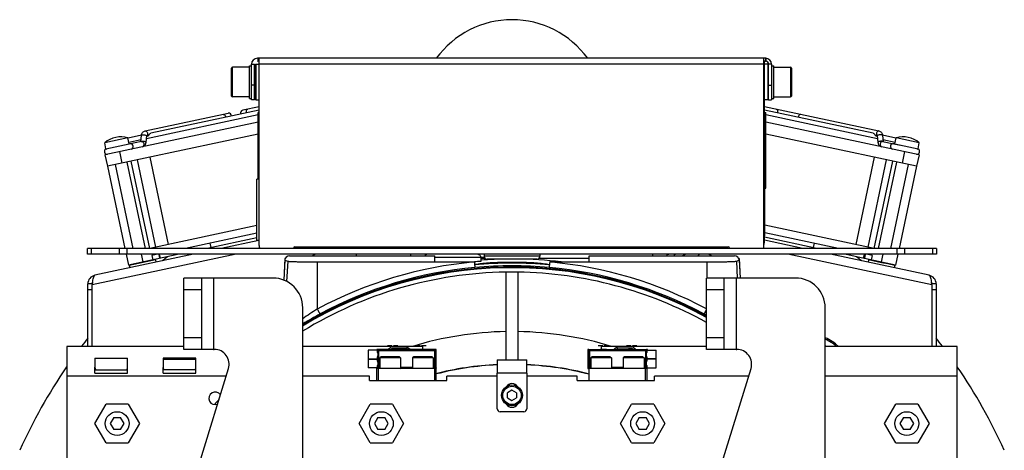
# Model space of a CAD drawing. Extents: x -1747 to 1181, y 8 to 1619.
# Tile 2 of 72: x -1724 to -1393, y 905 to 1050. Entities that reach past the tile are written whole.
import ezdxf

# ---------------------------------------------------------------- set-up
doc = ezdxf.new("R2010")
doc.units = 0
doc.header["$LTSCALE"] = 65.395
doc.layers.get('0').update_dxf_attribs({"linetype": 'CONTINUOUS'})
doc.layers.add('3_ALL_AXES', color=7, linetype='CONTINUOUS')

msp = doc.modelspace()

# ---------------------------------------------------------------- linework, layer by layer
at = {"color": 2, "linetype": 'CONTINUOUS'}
for p, q in [((-1644.11, 1036.66), (-1644.01, 1036.66)), ((-1644.11, 1035.66), (-1644.01, 1035.66)), ((-1644.01, 1036.66), (-1644.01, 1035.66)), ((-1473.36, 974.66), (-1473.36, 1035.66)), ((-1473.01, 1036.66), (-1473.01, 1035.66)), ((-1473.01, 1036.66), (-1472.91, 1036.66)), ((-1473.01, 1035.66), (-1472.91, 1035.66)), ((-1472.91, 1036.66), (-1472.91, 1035.66)), ((-1646.81, 1023.16), (-1646.81, 1034.16)), ((-1646.11, 1034.66), (-1645.11, 1034.66)), ((-1645.11, 1022.66), (-1645.11, 1034.66)), ((-1644.86, 1034.46), (-1644.86, 1022.86)), ((-1473.51, 1033.66), (-1473.36, 1033.66)), ((-1471.91, 1022.66), (-1471.91, 1034.66)), ((-1470.21, 1023.16), (-1470.21, 1034.16)), ((-1643.86, 995.96), (-1643.86, 1018.41)), ((-1472.86, 992.91), (-1472.86, 1018.41)), ((-1473.16, 976.86), (-1473.16, 994.46)), ((-1631.51, 973.16), (-1485.51, 973.16)), ((-1634.83, 969.24), (-1635.21, 961.96)), ((-1634.85, 968.74), (-1633.92, 968.36)), ((-1633.36, 970.16), (-1584.37, 970.16)), ((-1592.5, 970.66), (-1592.5, 970.16)), ((-1584.37, 968.09), (-1584.37, 970.16)), ((-1568.88, 969.71), (-1568.81, 968.28)), ((-1568.88, 969.71), (-1567.69, 969.71)), ((-1532.35, 968.09), (-1532.35, 970.16)), ((-1532.35, 970.16), (-1483.36, 970.16)), ((-1511.08, 970.66), (-1511.08, 970.16)), ((-1482.79, 968.36), (-1481.86, 968.74)), ((-1481.88, 969.24), (-1481.54, 962.66)), ((-1623.95, 968.09), (-1571.04, 968.09)), ((-1545.67, 968.09), (-1492.77, 968.09)), ((-1560.36, 935.16), (-1560.36, 964.64)), ((-1556.36, 964.64), (-1556.36, 935.16)), ((-1658.86, 938.66), (-1658.63, 938.66)), ((-1603.86, 938.66), (-1603.86, 938.41)), ((-1603.56, 938.66), (-1603.86, 938.66)), ((-1600.34, 939.96), (-1598.81, 939.96)), ((-1597.53, 938.66), (-1599.58, 938.66)), ((-1598.96, 938.66), (-1598.67, 939.16)), ((-1598.67, 939.16), (-1594.05, 939.16)), ((-1594.18, 939.66), (-1598.54, 939.66)), ((-1598.31, 939.96), (-1596.77, 939.96)), ((-1594.05, 939.16), (-1593.76, 938.66)), ((-1590.84, 939.96), (-1589.31, 939.96)), ((-1588.03, 938.66), (-1590.08, 938.66)), ((-1588.81, 939.96), (-1587.27, 939.96)), ((-1584.16, 938.66), (-1584.39, 938.43)), ((-1583.86, 938.66), (-1584.16, 938.66)), ((-1583.86, 938.36), (-1583.86, 938.66)), ((-1532.76, 938.66), (-1532.76, 938.36)), ((-1532.46, 938.66), (-1532.76, 938.66)), ((-1532.22, 938.43), (-1532.46, 938.66)), ((-1529.34, 939.96), (-1527.81, 939.96)), ((-1526.53, 938.66), (-1528.58, 938.66)), ((-1527.31, 939.96), (-1525.77, 939.96)), ((-1522.96, 938.66), (-1522.67, 939.16)), ((-1522.67, 939.16), (-1518.05, 939.16)), ((-1518.18, 939.66), (-1522.54, 939.66)), ((-1519.84, 939.96), (-1518.31, 939.96)), ((-1517.03, 938.66), (-1519.08, 938.66)), ((-1518.05, 939.16), (-1517.76, 938.66)), ((-1517.81, 939.96), (-1516.27, 939.96)), ((-1512.76, 938.66), (-1513.06, 938.66)), ((-1512.76, 938.41), (-1512.76, 938.66)), ((-1482.86, 938.66), (-1482.63, 938.66)), ((-1606.86, 935.44), (-1606.86, 935.38)), ((-1606.86, 935.44), (-1603.66, 935.44)), ((-1606.86, 935.38), (-1603.66, 935.38)), ((-1603.62, 938.13), (-1603.64, 938.14)), ((-1603.32, 938.43), (-1603.32, 932.39)), ((-1584.39, 938.13), (-1584.39, 938.43)), ((-1584.09, 938.13), (-1584.39, 938.13)), ((-1584.09, 938.13), (-1583.86, 938.36)), ((-1532.76, 938.36), (-1532.52, 938.13)), ((-1532.22, 938.13), (-1532.52, 938.13)), ((-1532.22, 938.43), (-1532.22, 938.13)), ((-1513.29, 932.39), (-1513.29, 938.43)), ((-1512.98, 938.14), (-1512.99, 938.13)), ((-1509.76, 935.44), (-1512.96, 935.44)), ((-1509.76, 935.38), (-1512.96, 935.38)), ((-1509.76, 935.38), (-1509.76, 935.44)), ((-1698.86, 930.66), (-1698.86, 932.66)), ((-1687.86, 930.66), (-1687.86, 932.66)), ((-1675.86, 930.66), (-1675.86, 932.59)), ((-1664.86, 930.66), (-1664.86, 932.59)), ((-1603.86, 932.41), (-1603.86, 932.16)), ((-1602.86, 932.39), (-1603.32, 932.39)), ((-1591.86, 932.39), (-1595.86, 932.39)), ((-1584.39, 932.39), (-1584.86, 932.39)), ((-1584.39, 932.39), (-1584.39, 932.69)), ((-1584.39, 932.69), (-1584.09, 932.69)), ((-1584.39, 932.39), (-1584.16, 932.16)), ((-1584.36, 928.16), (-1584.36, 932.16)), ((-1584.36, 932.16), (-1583.86, 932.16)), ((-1583.86, 928.16), (-1583.86, 932.46)), ((-1532.86, 932.16), (-1532.36, 932.16)), ((-1532.76, 932.46), (-1532.76, 932.16)), ((-1532.52, 932.69), (-1532.22, 932.69)), ((-1532.46, 932.16), (-1532.22, 932.39)), ((-1532.36, 928.16), (-1532.36, 932.16)), ((-1532.22, 932.69), (-1532.22, 932.39)), ((-1531.86, 932.39), (-1532.22, 932.39)), ((-1520.86, 932.39), (-1524.86, 932.39)), ((-1513.29, 932.39), (-1513.86, 932.39)), ((-1512.86, 928.16), (-1512.86, 932.16)), ((-1512.86, 932.16), (-1512.76, 932.16)), ((-1512.76, 932.16), (-1512.76, 932.41)), ((-1688.13, 931.66), (-1698.59, 931.66)), ((-1665.07, 931.76), (-1675.64, 931.76)), ((-1606.36, 928.16), (-1606.36, 929.66)), ((-1580.36, 928.16), (-1580.36, 929.66)), ((-1563.36, 918.66), (-1563.36, 930.66)), ((-1553.36, 930.66), (-1553.36, 918.66)), ((-1536.36, 928.16), (-1536.36, 929.66)), ((-1510.36, 928.16), (-1510.36, 929.66)), ((-1558.36, 924.89), (-1559.86, 924.03)), ((-1559.86, 922.29), (-1559.86, 924.03)), ((-1559.86, 922.29), (-1558.36, 921.43)), ((-1556.86, 924.03), (-1558.36, 924.89)), ((-1558.36, 921.43), (-1556.86, 922.29)), ((-1556.86, 924.03), (-1556.86, 922.29)), ((-1692.51, 915.66), (-1693.67, 913.66)), ((-1692.51, 915.66), (-1690.2, 915.66)), ((-1689.05, 913.66), (-1690.2, 915.66)), ((-1603.51, 915.66), (-1604.67, 913.66)), ((-1603.51, 915.66), (-1601.2, 915.66)), ((-1600.05, 913.66), (-1601.2, 915.66)), ((-1554.36, 917.66), (-1562.36, 917.66)), ((-1515.51, 915.66), (-1516.67, 913.66)), ((-1515.51, 915.66), (-1513.2, 915.66)), ((-1512.05, 913.66), (-1513.2, 915.66)), ((-1426.51, 915.66), (-1427.67, 913.66)), ((-1426.51, 915.66), (-1424.2, 915.66)), ((-1423.05, 913.66), (-1424.2, 915.66)), ((-1693.67, 913.66), (-1692.51, 911.66)), ((-1690.2, 911.66), (-1689.05, 913.66)), ((-1604.67, 913.66), (-1603.51, 911.66)), ((-1601.2, 911.66), (-1600.05, 913.66)), ((-1516.67, 913.66), (-1515.51, 911.66)), ((-1513.2, 911.66), (-1512.05, 913.66)), ((-1427.67, 913.66), (-1426.51, 911.66)), ((-1424.2, 911.66), (-1423.05, 913.66)), ((-1690.2, 911.66), (-1692.51, 911.66)), ((-1601.2, 911.66), (-1603.51, 911.66)), ((-1513.2, 911.66), (-1515.51, 911.66)), ((-1424.2, 911.66), (-1426.51, 911.66))]:
    msp.add_line(p, q, dxfattribs=at)
at = {"color": 6, "linetype": 'CONTINUOUS'}
for p, q in [((-1473.01, 1036.66), (-1644.01, 1036.66)), ((-1643.51, 1035.66), (-1644.01, 1035.66)), ((-1643.51, 973.66), (-1643.51, 1036.66)), ((-1473.51, 973.66), (-1473.51, 1036.66)), ((-1473.01, 1035.66), (-1473.51, 1035.66)), ((-1646.81, 1033.66), (-1652.51, 1033.66)), ((-1646.81, 1034.16), (-1646.11, 1034.16)), ((-1646.11, 1022.66), (-1646.11, 1034.66)), ((-1644.86, 1034.46), (-1644.66, 1034.66)), ((-1644.66, 1034.66), (-1644.66, 1022.66)), ((-1644.66, 1034.66), (-1643.51, 1034.66)), ((-1473.36, 1033.11), (-1473.51, 1033.11)), ((-1472.06, 1034.66), (-1473.36, 1034.66)), ((-1472.06, 1022.66), (-1472.06, 1034.66)), ((-1471.91, 1034.51), (-1472.06, 1034.66)), ((-1470.91, 1034.66), (-1470.91, 1022.66)), ((-1470.91, 1034.16), (-1470.21, 1034.16)), ((-1470.21, 1033.66), (-1464.51, 1033.66)), ((-1646.81, 1023.66), (-1652.51, 1023.66)), ((-1646.81, 1023.16), (-1646.11, 1023.16)), ((-1645.11, 1022.66), (-1646.11, 1022.66)), ((-1644.86, 1022.86), (-1644.66, 1022.66)), ((-1644.66, 1022.66), (-1643.51, 1022.66)), ((-1473.36, 1024.21), (-1473.51, 1024.21)), ((-1472.06, 1022.66), (-1473.36, 1022.66)), ((-1471.91, 1022.81), (-1472.06, 1022.66)), ((-1471.91, 1022.66), (-1470.91, 1022.66)), ((-1470.91, 1023.16), (-1470.21, 1023.16)), ((-1470.21, 1023.66), (-1464.51, 1023.66)), ((-1643.51, 1018.41), (-1643.86, 1018.41)), ((-1473.51, 1018.91), (-1473.36, 1018.91)), ((-1473.36, 1018.41), (-1472.86, 1018.41)), ((-1644.36, 975.36), (-1644.36, 995.96)), ((-1643.51, 995.96), (-1644.36, 995.96)), ((-1473.36, 994.66), (-1473.51, 994.66)), ((-1473.16, 994.46), (-1473.36, 994.46)), ((-1473.16, 992.91), (-1472.86, 992.91)), ((-1643.51, 975.36), (-1644.36, 975.36)), ((-1473.36, 976.66), (-1473.51, 976.66)), ((-1473.16, 976.86), (-1473.36, 976.86)), ((-1701.36, 970.66), (-1701.36, 972.66)), ((-1415.36, 972.66), (-1701.36, 972.66)), ((-1623.36, 972.66), (-1623.36, 973.16)), ((-1571.11, 972.66), (-1571.11, 973.16)), ((-1545.61, 972.66), (-1545.61, 973.16)), ((-1493.36, 972.66), (-1493.36, 973.16)), ((-1415.36, 972.66), (-1415.36, 970.66)), ((-1415.36, 970.66), (-1701.36, 970.66)), ((-1634.85, 968.74), (-1635.21, 961.96)), ((-1567.76, 970.66), (-1567.76, 970.06)), ((-1549.96, 969.06), (-1566.76, 969.06)), ((-1548.96, 970.66), (-1548.96, 970.06)), ((-1495.23, 970.66), (-1495.73, 970.16)), ((-1481.86, 968.74), (-1481.54, 962.66)), ((-1668.86, 938.66), (-1668.86, 962.66)), ((-1638.86, 962.66), (-1668.86, 962.66)), ((-1662.86, 938.66), (-1662.86, 962.66)), ((-1492.86, 938.66), (-1492.86, 962.66)), ((-1462.86, 962.66), (-1492.86, 962.66)), ((-1486.86, 938.66), (-1486.86, 962.66)), ((-1628.86, 862.06), (-1628.86, 952.66)), ((-1452.86, 862.06), (-1452.86, 952.66)), ((-1708.36, 939.66), (-1708.36, 729.66)), ((-1668.86, 939.66), (-1708.36, 939.66)), ((-1658.86, 938.66), (-1668.86, 938.66)), ((-1598.54, 939.66), (-1628.86, 939.66)), ((-1599.58, 938.66), (-1603.56, 938.66)), ((-1590.08, 938.66), (-1597.53, 938.66)), ((-1588.36, 939.66), (-1594.18, 939.66)), ((-1588.36, 938.66), (-1588.36, 939.66)), ((-1584.16, 938.66), (-1588.03, 938.66)), ((-1532.46, 938.66), (-1528.58, 938.66)), ((-1528.36, 939.66), (-1528.36, 938.66)), ((-1522.54, 939.66), (-1528.36, 939.66)), ((-1526.53, 938.66), (-1519.08, 938.66)), ((-1492.86, 939.66), (-1518.18, 939.66)), ((-1517.03, 938.66), (-1513.06, 938.66)), ((-1482.86, 938.66), (-1492.86, 938.66)), ((-1408.36, 939.66), (-1452.86, 939.66)), ((-1408.36, 729.66), (-1408.36, 939.66)), ((-1698.86, 935.66), (-1698.86, 932.66)), ((-1698.86, 935.66), (-1687.86, 935.66)), ((-1687.86, 932.66), (-1687.86, 935.66)), ((-1675.86, 935.66), (-1675.86, 932.66)), ((-1664.86, 935.66), (-1675.86, 935.66)), ((-1664.86, 932.66), (-1664.86, 935.66)), ((-1606.86, 938.41), (-1606.86, 935.44)), ((-1603.55, 938.41), (-1606.86, 938.41)), ((-1606.86, 935.38), (-1606.86, 932.41)), ((-1603.76, 935.44), (-1603.76, 935.41)), ((-1603.76, 935.41), (-1603.76, 935.38)), ((-1602.46, 936.16), (-1602.86, 935.76)), ((-1602.86, 935.76), (-1602.86, 932.16)), ((-1595.86, 935.76), (-1602.86, 935.76)), ((-1596.26, 936.16), (-1602.46, 936.16)), ((-1596.26, 936.16), (-1595.86, 935.76)), ((-1595.86, 935.76), (-1595.86, 932.16)), ((-1591.46, 936.16), (-1591.86, 935.76)), ((-1591.86, 935.76), (-1591.86, 932.16)), ((-1584.86, 935.76), (-1591.86, 935.76)), ((-1585.26, 936.16), (-1591.46, 936.16)), ((-1585.26, 936.16), (-1584.86, 935.76)), ((-1584.86, 935.76), (-1584.86, 932.16)), ((-1583.86, 932.46), (-1583.86, 938.36)), ((-1532.76, 938.36), (-1532.76, 932.46)), ((-1531.46, 936.16), (-1531.86, 935.76)), ((-1531.86, 935.76), (-1531.86, 932.16)), ((-1524.86, 935.76), (-1531.86, 935.76)), ((-1525.26, 936.16), (-1531.46, 936.16)), ((-1525.26, 936.16), (-1524.86, 935.76)), ((-1524.86, 935.76), (-1524.86, 932.16)), ((-1520.46, 936.16), (-1520.86, 935.76)), ((-1520.86, 935.76), (-1520.86, 932.16)), ((-1513.86, 935.76), (-1520.86, 935.76)), ((-1514.26, 936.16), (-1520.46, 936.16)), ((-1514.26, 936.16), (-1513.86, 935.76)), ((-1513.86, 935.76), (-1513.86, 932.16)), ((-1513.07, 938.41), (-1509.76, 938.41)), ((-1512.85, 935.41), (-1512.85, 935.44)), ((-1512.85, 935.38), (-1512.85, 935.41)), ((-1509.76, 935.44), (-1509.76, 938.41)), ((-1509.76, 932.41), (-1509.76, 935.38)), ((-1664.86, 935.26), (-1675.86, 935.26)), ((-1663.64, 900.38), (-1653.85, 932.19)), ((-1603.55, 932.41), (-1606.86, 932.41)), ((-1603.86, 928.16), (-1603.86, 932.16)), ((-1584.36, 932.16), (-1603.86, 932.16)), ((-1603.36, 928.16), (-1603.36, 932.16)), ((-1563.36, 935.16), (-1563.36, 930.66)), ((-1563.36, 935.16), (-1553.36, 935.16)), ((-1553.36, 930.66), (-1553.36, 935.16)), ((-1512.86, 932.16), (-1532.36, 932.16)), ((-1513.36, 928.16), (-1513.36, 932.16)), ((-1513.07, 932.41), (-1509.76, 932.41)), ((-1487.64, 900.38), (-1477.85, 932.19)), ((-1654.63, 929.66), (-1708.36, 929.66)), ((-1698.86, 930.66), (-1687.86, 930.66)), ((-1675.86, 930.66), (-1664.86, 930.66)), ((-1606.36, 929.66), (-1628.86, 929.66)), ((-1563.36, 929.66), (-1580.36, 929.66)), ((-1536.36, 929.66), (-1553.36, 929.66)), ((-1478.63, 929.66), (-1510.36, 929.66)), ((-1408.36, 929.66), (-1452.86, 929.66)), ((-1606.36, 928.16), (-1580.36, 928.16)), ((-1536.36, 928.16), (-1510.36, 928.16)), ((-1698.86, 913.66), (-1695.11, 920.16)), ((-1687.61, 920.16), (-1695.11, 920.16)), ((-1687.61, 920.16), (-1683.85, 913.66)), ((-1609.86, 913.66), (-1606.11, 920.16)), ((-1598.61, 920.16), (-1606.11, 920.16)), ((-1598.61, 920.16), (-1594.85, 913.66)), ((-1521.86, 913.66), (-1518.11, 920.16)), ((-1510.61, 920.16), (-1518.11, 920.16)), ((-1510.61, 920.16), (-1506.85, 913.66)), ((-1432.86, 913.66), (-1429.11, 920.16)), ((-1421.61, 920.16), (-1429.11, 920.16)), ((-1421.61, 920.16), (-1417.85, 913.66)), ((-1695.11, 907.16), (-1698.86, 913.66)), ((-1683.85, 913.66), (-1687.61, 907.16)), ((-1606.11, 907.16), (-1609.86, 913.66)), ((-1594.85, 913.66), (-1598.61, 907.16)), ((-1518.11, 907.16), (-1521.86, 913.66)), ((-1506.85, 913.66), (-1510.61, 907.16)), ((-1429.11, 907.16), (-1432.86, 913.66)), ((-1417.85, 913.66), (-1421.61, 907.16)), ((-1695.11, 907.16), (-1687.61, 907.16)), ((-1606.11, 907.16), (-1598.61, 907.16)), ((-1518.11, 907.16), (-1510.61, 907.16)), ((-1429.11, 907.16), (-1421.61, 907.16))]:
    msp.add_line(p, q, dxfattribs=at)
at = {"color": 9, "linetype": 'CONTINUOUS'}
for p, q in [((-1652.81, 1023.96), (-1652.81, 1033.36)), ((-1652.51, 1023.66), (-1652.51, 1033.66)), ((-1473.51, 1034.66), (-1643.51, 1034.66)), ((-1470.91, 1034.66), (-1471.91, 1034.66)), ((-1464.51, 1033.66), (-1464.51, 1023.66)), ((-1464.21, 1033.36), (-1464.21, 1023.96)), ((-1645.11, 1027.66), (-1646.11, 1027.66)), ((-1471.91, 1027.66), (-1470.91, 1027.66)), ((-1695.12, 1006.22), (-1687.3, 1007.88)), ((-1690.57, 1005.24), (-1689.74, 1001.33)), ((-1429.42, 1007.88), (-1421.6, 1006.22)), ((-1426.15, 1005.24), (-1426.98, 1001.33)), ((-1700.02, 970.66), (-1700.02, 972.66)), ((-1690.68, 972.66), (-1690.68, 970.66)), ((-1688.08, 972.66), (-1688.08, 970.66)), ((-1473.36, 974.66), (-1473.51, 974.66)), ((-1428.64, 970.66), (-1428.64, 972.66)), ((-1426.04, 970.66), (-1426.04, 972.66)), ((-1416.7, 972.66), (-1416.7, 970.66)), ((-1651.26, 970.66), (-1699.73, 960.36)), ((-1683.22, 970.66), (-1682.67, 968.07)), ((-1676.8, 969.32), (-1677.08, 970.66)), ((-1610.86, 970.66), (-1610.86, 970.16)), ((-1584.37, 969.71), (-1568.88, 969.71)), ((-1567.33, 969.24), (-1568.86, 969.24)), ((-1548.96, 970.06), (-1567.76, 970.06)), ((-1532.35, 969.24), (-1549.39, 969.24)), ((-1416.99, 960.36), (-1465.46, 970.66)), ((-1439.92, 969.32), (-1439.64, 970.66)), ((-1433.5, 970.66), (-1434.05, 968.07)), ((-1633.92, 968.36), (-1634.28, 961.53)), ((-1623.95, 968.09), (-1623.95, 952.22)), ((-1492.77, 968.09), (-1492.77, 962.66)), ((-1482.79, 968.36), (-1482.5, 962.66)), ((-1658.86, 962.66), (-1658.86, 938.66)), ((-1482.86, 962.66), (-1482.86, 938.66)), ((-1699.73, 958.68), (-1701.23, 958.68)), ((-1662.86, 958.66), (-1668.86, 958.66)), ((-1486.86, 958.66), (-1492.86, 958.66)), ((-1415.49, 958.68), (-1416.99, 958.68)), ((-1668.86, 942.66), (-1662.86, 942.66)), ((-1492.86, 942.66), (-1486.86, 942.66)), ((-1603.32, 938.43), (-1603.56, 938.66)), ((-1513.06, 938.66), (-1513.29, 938.43)), ((-1603.32, 938.43), (-1584.39, 938.43)), ((-1584.39, 938.13), (-1603.32, 938.13)), ((-1584.39, 932.69), (-1584.39, 938.13)), ((-1584.09, 938.13), (-1584.09, 932.69)), ((-1532.52, 932.69), (-1532.52, 938.13)), ((-1532.22, 938.43), (-1513.29, 938.43)), ((-1532.22, 938.13), (-1532.22, 932.69)), ((-1513.29, 938.13), (-1532.22, 938.13)), ((-1698.83, 932.33), (-1698.86, 932.33)), ((-1687.86, 932.33), (-1687.89, 932.33)), ((-1675.86, 932.33), (-1675.83, 932.33)), ((-1664.89, 932.33), (-1664.86, 932.33)), ((-1603.32, 932.69), (-1602.86, 932.69)), ((-1595.86, 932.69), (-1591.86, 932.69)), ((-1584.86, 932.69), (-1584.39, 932.69)), ((-1583.86, 932.46), (-1584.09, 932.69)), ((-1532.52, 932.69), (-1532.76, 932.46)), ((-1532.22, 932.69), (-1531.86, 932.69)), ((-1524.86, 932.69), (-1520.86, 932.69)), ((-1513.86, 932.69), (-1513.29, 932.69)), ((-1553.36, 930.66), (-1563.36, 930.66))]:
    msp.add_line(p, q, dxfattribs=at)
at = {"color": 7, "linetype": 'CONTINUOUS'}
for p, q in [((-1643.51, 1020.36), (-1649.07, 1019.17)), ((-1473.36, 1020.39), (-1434.78, 1012.19)), ((-1643.86, 1015.17), (-1695.46, 1004.2)), ((-1681.94, 1012.19), (-1653.93, 1018.14)), ((-1421.26, 1004.2), (-1472.86, 1015.17)), ((-1643.86, 1011.08), (-1694.63, 1000.29)), ((-1687.3, 1007.88), (-1687.72, 1009.89)), ((-1683.19, 1008.65), (-1687.47, 1007.74)), ((-1683.38, 1008.61), (-1683.15, 1010.71)), ((-1681.6, 1008.37), (-1681.36, 1010.51)), ((-1681.35, 1010.47), (-1681.04, 1010.54)), ((-1422.09, 1000.29), (-1472.86, 1011.08)), ((-1435.68, 1010.54), (-1435.36, 1010.47)), ((-1435.36, 1010.51), (-1435.12, 1008.37)), ((-1433.57, 1010.71), (-1433.33, 1008.61)), ((-1433.53, 1008.65), (-1429.77, 1007.85)), ((-1429.42, 1007.88), (-1429, 1009.89)), ((-1695.12, 1006.22), (-1695.55, 1008.22)), ((-1429.77, 1007.85), (-1427.52, 1007.38)), ((-1421.6, 1006.22), (-1421.17, 1008.22)), ((-1695.46, 1004.2), (-1694.63, 1000.29)), ((-1681.85, 972.66), (-1688.03, 1001.69)), ((-1680.4, 972.66), (-1686.64, 1001.99)), ((-1678.32, 973.09), (-1684.56, 1002.43)), ((-1680.39, 1003.32), (-1674.16, 973.97)), ((-1436.32, 1003.32), (-1442.56, 973.97)), ((-1438.39, 973.09), (-1432.16, 1002.43)), ((-1436.32, 972.66), (-1430.08, 1001.99)), ((-1434.86, 972.66), (-1428.69, 1001.69)), ((-1421.26, 1004.2), (-1422.09, 1000.29)), ((-1685.94, 972.66), (-1691.94, 1000.86)), ((-1430.77, 972.66), (-1424.78, 1000.86)), ((-1644.36, 980.31), (-1680.33, 972.66)), ((-1436.39, 972.66), (-1473.16, 980.48)), ((-1644.36, 977.75), (-1668.3, 972.66)), ((-1644.36, 976.22), (-1661.09, 972.66)), ((-1455.63, 972.66), (-1473.36, 976.43)), ((-1448.41, 972.66), (-1473.16, 977.92)), ((-1660.09, 974.41), (-1659.78, 972.94)), ((-1456.63, 974.41), (-1456.94, 972.94)), ((-1688.33, 970.67), (-1687.56, 967.03)), ((-1670.5, 970.66), (-1687.56, 967.03)), ((-1678.47, 968.76), (-1687.27, 966.89)), ((-1677.71, 970.66), (-1679.64, 970.25)), ((-1679.64, 970.25), (-1679.33, 968.78)), ((-1678.47, 968.76), (-1678.71, 968.91)), ((-1678.47, 968.76), (-1678.3, 967.98)), ((-1677.34, 970.66), (-1677.04, 969.27)), ((-1439.7, 969.27), (-1446.22, 970.66)), ((-1439.38, 970.66), (-1439.67, 969.27)), ((-1429.16, 967.03), (-1439.67, 969.27)), ((-1437.08, 970.25), (-1439, 970.66)), ((-1438.25, 968.76), (-1438.41, 967.98)), ((-1438.25, 968.76), (-1438.01, 968.91)), ((-1433.85, 967.83), (-1438.25, 968.76)), ((-1437.08, 970.25), (-1437.39, 968.78)), ((-1428.39, 970.67), (-1429.16, 967.03)), ((-1687.27, 966.89), (-1687.12, 967.13)), ((-1687.27, 966.89), (-1687.11, 966.11)), ((-1431.82, 967.4), (-1433.85, 967.83)), ((-1429.44, 966.89), (-1431.82, 967.4)), ((-1429.44, 966.89), (-1429.61, 966.11)), ((-1429.44, 966.89), (-1429.6, 967.13)), ((-1699.73, 960.68), (-1701.23, 960.68)), ((-1699.73, 960.68), (-1699.73, 960.52)), ((-1415.49, 960.68), (-1416.99, 960.68)), ((-1416.99, 960.52), (-1416.99, 960.68))]:
    msp.add_line(p, q, dxfattribs=at)
at = {"color": 3, "linetype": 'CONTINUOUS'}
for p, q in [((-1643.58, 975.36), (-1656.28, 972.66)), ((-1460.44, 972.66), (-1473.36, 975.41)), ((-1665.69, 970.66), (-1698.85, 963.61)), ((-1417.87, 963.61), (-1451.03, 970.66)), ((-1701.23, 939.66), (-1701.23, 960.68)), ((-1699.73, 960.36), (-1699.69, 960.63)), ((-1699.73, 939.66), (-1699.73, 960.36)), ((-1699.69, 960.63), (-1699.69, 960.67)), ((-1417.03, 960.67), (-1417.02, 960.63)), ((-1417.02, 960.63), (-1416.99, 960.36)), ((-1416.99, 960.36), (-1416.99, 939.66)), ((-1415.49, 960.68), (-1415.49, 939.66))]:
    msp.add_line(p, q, dxfattribs=at)
at = {"color": 6, "linetype": 'CONTINUOUS'}
msp.add_lwpolyline([(-1500.77, 970.16), (-1500.76, 970.18), (-1500.71, 970.26), (-1500.65, 970.33), (-1500.58, 970.4), (-1500.51, 970.46), (-1500.44, 970.51), (-1500.36, 970.55), (-1500.27, 970.59), (-1500.18, 970.62), (-1500.09, 970.64), (-1500, 970.66), (-1499.91, 970.66)], dxfattribs=at)
for centre, radius in [((-1558.36, 923.16), 3.5), ((-1558.36, 923.16), 3.1), ((-1691.36, 913.66), 4), ((-1602.36, 913.66), 4), ((-1514.36, 913.66), 4), ((-1425.36, 913.66), 4)]:
    msp.add_circle(centre, radius, dxfattribs=at)
for centre, radius, start, end in [((-1558.36, 1018.16), 31.5, 35.9669, 144.0331), ((-1472.91, 1034.66), 2, 0, 90), ((-1652.51, 1033.36), 0.3, 90, 180), ((-1464.51, 1033.36), 0.3, 0, 90), ((-1652.51, 1023.96), 0.3, 180, 270), ((-1464.51, 1023.96), 0.3, 270, 360), ((-1640.51, 973.66), 3, 180, 199.3388), ((-1476.51, 973.66), 3, 340.4974, 360), ((-1492.28, 969.16), 1.5, 41.9007, 41.9236), ((-1558.36, 829.66), 136.5, 61.3225, 121.1198), ((-1558.36, 829.66), 136.75, 61.3776, 121.0369), ((-1558.36, 826.23), 141.72, 86.0254, 93.9746), ((-1638.86, 952.66), 10, 0, 90), ((-1558.36, 829.66), 135, 90.8488, 121.4885), ((-1558.36, 829.66), 135, 60.9681, 89.1512), ((-1462.86, 952.66), 10, 0, 90), ((-1658.63, 933.66), 5, 342.8973, 90), ((-1482.63, 933.66), 5, 342.8973, 90), ((-1446.07, 942.92), 4, 227.5649, 234.5892), ((-1603.29, 938.16), 0.349, 164.2938, 182.9377), ((-1558.36, 829.66), 135, 136.9978, 137.9345)]:
    msp.add_arc(centre, radius, start, end, dxfattribs=at)
at = {"color": 2, "linetype": 'CONTINUOUS'}
for centre, radius, start, end in [((-1644.11, 1034.66), 2, 90, 180), ((-1472.91, 1034.66), 1, 0, 90), ((-1631.51, 972.66), 0.5, 90, 180), ((-1485.51, 972.66), 0.5, 0, 90), ((-1477.36, 974.66), 4, 344.9953, 360), ((-1624.44, 969.16), 1.5, 90, 138.0993), ((-1566.76, 970.06), 1, 180, 270), ((-1549.96, 970.06), 1, 270, 360), ((-1499.91, 969.66), 1, 90, 149.8482), ((-1492.28, 969.16), 1.5, 41.9236, 90), ((-1560.14, 853.24), 115.37, 94.3115, 95.4221), ((-1558.36, 829.66), 138, 84.7649, 95.2351), ((-1558.36, 829.99), 136.79, 84.7555, 95.2445), ((-1558.36, 829.66), 135, 89.1512, 90.8488), ((-1558.36, 829.66), 115, 90.9965, 106.9574), ((-1558.36, 829.66), 115, 73.0426, 89.0035), ((-1457.6, 930.42), 13, 45.2873, 68.6264), ((-1596.36, 935.16), 5, 115.8419, 135.422), ((-1596.36, 935.16), 5, 44.578, 64.1581), ((-1558.36, 829.66), 115, 107.7345, 108.0325), ((-1520.36, 935.16), 5, 115.8419, 135.422), ((-1558.36, 829.66), 115, 71.9675, 72.2655), ((-1520.36, 935.16), 5, 44.578, 64.1581), ((-1603.32, 938.12), 0.302, 161.2469, 179.8624), ((-1603.32, 938.12), 0.3, 90.08, 161.1875), ((-1513.29, 938.12), 0.3, 2.7178, 89.917), ((-1513.28, 938.12), 0.292, 0.0743, 2.7897), ((-1696.86, 932.66), 2, 180.0067, 185.0036), ((-1696.86, 932.66), 2, 184.9965, 189.9401), ((-1696.84, 932.66), 2.01, 190.0234, 209.9257), ((-1689.87, 932.66), 2.01, 330.0743, 349.9766), ((-1689.86, 932.66), 2, 350.0599, 355.0035), ((-1689.86, 932.66), 2, 354.9964, 359.9933), ((-1673.86, 932.66), 2, 180.0051, 184.4414), ((-1673.86, 932.66), 2, 184.4356, 188.8423), ((-1673.85, 932.66), 2.01, 188.9018, 206.6907), ((-1666.87, 932.66), 2.01, 333.3093, 351.098), ((-1666.86, 932.66), 2, 351.1575, 355.5642), ((-1666.86, 932.66), 2, 355.5584, 359.9949), ((-1596.56, 935.41), 3.25, 282.4949, 291.4385), ((-1584.39, 932.69), 0.3, 270.0665, 359.9335), ((-1558.36, 829.66), 104, 92.7615, 104.4866), ((-1584.16, 932.46), 0.299, 299.942, 330.058), ((-1558.36, 829.66), 103.9, 92.7653, 104.2135), ((-1558.36, 829.66), 104, 75.5134, 87.2385), ((-1558.36, 829.66), 103.9, 75.5011, 87.2348), ((-1532.22, 932.69), 0.3, 180.0842, 269.9158), ((-1520.06, 935.41), 3.25, 248.5614, 255.6911), ((-1558.36, 924.91), 2.25, 31.5881, 148.4119), ((-1658.36, 922.16), 2.1, 32.4199, 293.3111), ((-1558.36, 921.41), 2.25, 211.5881, 328.4119), ((-1562.36, 918.66), 1, 180, 270), ((-1554.36, 918.66), 1, 270, 360)]:
    msp.add_arc(centre, radius, start, end, dxfattribs=at)
at = {"color": 7, "linetype": 'CONTINUOUS'}
for centre, radius, start, end in [((-1648.89, 1018.29), 0.9, 102, 208.1574), ((-1653.75, 1017.26), 0.9, 355.8426, 102), ((-1694.78, 1005.27), 0.9, 108.6923, 282), ((-1694.92, 1006.26), 0.2, 192, 267.0013), ((-1687.49, 1007.84), 0.2, 341.9999, 12), ((-1686.84, 1006.95), 0.9, 282, 102), ((-1429.96, 1006.97), 0.9, 78, 258), ((-1429.23, 1007.84), 0.2, 168, 198.0001), ((-1421.94, 1005.27), 0.9, 258, 71.3077), ((-1421.79, 1006.26), 0.2, 272.9987, 348), ((-1558.36, 829.66), 182, 129.6324, 130.2988), ((-1558.36, 829.66), 182, 49.7012, 50.3675), ((-1698.23, 960.68), 1.5, 158.1207, 180), ((-1418.49, 960.68), 1.5, 0, 21.8793), ((-1558.36, 829.66), 182, 141.7227, 142.8095), ((-1558.36, 829.66), 182, 37.1905, 38.2774), ((-1558.36, 829.66), 182, 145.5073, 155.6633), ((-1558.36, 829.66), 182, 24.3367, 34.4926)]:
    msp.add_arc(centre, radius, start, end, dxfattribs=at)
at = {"color": 9, "linetype": 'CONTINUOUS'}
for centre, radius, start, end in [((-1646.56, 1018.79), 1.25, 191.9794, 203.5179), ((-1470.15, 1018.79), 1.25, 336.4821, 348.0206), ((-1656.07, 1016.77), 1.25, 0.4821, 12.0206), ((-1460.65, 1016.77), 1.25, 167.9794, 179.5179), ((-1434.93, 1011.02), 0.659, 212.7583, 218.7048), ((-1558.36, 829.54), 139.54, 90.5946, 94.3058), ((-1558.37, 829.48), 139.6, 83.1769, 89.4036), ((-1505.47, 969.76), 0.898, 90.0696, 107.2179), ((-1558.36, 829.68), 138.99, 95.2366, 118.1566), ((-1558.36, 829.79), 136.99, 95.2367, 118.157), ((-1558.36, 829.79), 136.99, 61.843, 84.7633), ((-1558.36, 829.68), 138.99, 61.8837, 84.7634), ((-1548.3, 832.86), 141.31, 122.3651, 124.7564), ((-1546.65, 807.92), 161.79, 118.1589, 120.539), ((-1569.6, 808.78), 160.82, 61.4963, 61.8428), ((-1457.6, 930.42), 12.54, 47.4511, 67.7999), ((-1457.6, 930.42), 10.54, 61.2081, 63.2959)]:
    msp.add_arc(centre, radius, start, end, dxfattribs=at)
at = {"color": 3, "linetype": 'CONTINUOUS'}
for centre, radius, start, end in [((-1698.23, 960.68), 3, 102, 180), ((-1698.71, 963.28), 0.356, 102.0749, 113.3508), ((-1418.49, 960.68), 3, 0, 78)]:
    msp.add_arc(centre, radius, start, end, dxfattribs=at)
at = {"color": 2, "linetype": 'CONTINUOUS'}
for centre, major_axis, ratio, start_param, end_param in [((-1633.35, 968.66), (1.39, -0.57), 0.995749, 8.242606, 9.758032), ((-1483.37, 968.66), (1.39, 0.57), 0.995749, -0.333254, 1.182172), ((-1603.67, 936.91), (0, 1.5), 0.034921, -2.940442, -2.078945), ((-1603.67, 933.91), (0, 1.5), 0.034921, -1.062647, -0.20115), ((-1603.67, 936.91), (0, 1.5), 0.034921, -1.062647, -0.607384), ((-1512.95, 936.91), (0, 1.5), 0.034921, 0.607384, 1.062647), ((-1512.95, 936.91), (0, 1.5), 0.034921, -4.20424, -3.342743), ((-1512.95, 933.91), (0, 1.5), 0.034921, 0.20115, 1.062647), ((-1603.67, 933.91), (0, 1.5), 0.034921, -2.534208, -2.078945), ((-1512.95, 933.91), (0, 1.5), 0.034921, -4.20424, -3.748977)]:
    msp.add_ellipse(centre, major_axis=major_axis, ratio=ratio, start_param=start_param, end_param=end_param, dxfattribs=at)
at = {"color": 9, "linetype": 'CONTINUOUS'}
for points, knots in [([(-1647.79, 1018.53), (-1647.81, 1018.64), (-1647.83, 1018.87), (-1647.76, 1019.18), (-1647.6, 1019.43), (-1647.44, 1019.52), (-1647.35, 1019.54)], [0, 0, 0, 0, 0.288007, 0.555337, 0.790536, 1, 1, 1, 1]), ([(-1469.36, 1019.54), (-1469.28, 1019.52), (-1469.11, 1019.43), (-1468.96, 1019.18), (-1468.89, 1018.87), (-1468.9, 1018.64), (-1468.93, 1018.53)], [0, 0, 0, 0, 0.209464, 0.444663, 0.711993, 1, 1, 1, 1]), ([(-1655.65, 1017.78), (-1655.57, 1017.79), (-1655.38, 1017.78), (-1655.14, 1017.62), (-1654.94, 1017.35), (-1654.87, 1017.14), (-1654.84, 1017.03)], [0, 0, 0, 0, 0.209464, 0.444663, 0.711993, 1, 1, 1, 1]), ([(-1461.06, 1017.78), (-1461.15, 1017.79), (-1461.33, 1017.78), (-1461.58, 1017.62), (-1461.77, 1017.35), (-1461.85, 1017.14), (-1461.87, 1017.03)], [0, 0, 0, 0, 0.209464, 0.444663, 0.711993, 1, 1, 1, 1]), ([(-1681.94, 1012.19), (-1681.85, 1012.21), (-1681.67, 1012.19), (-1681.42, 1012.03), (-1681.23, 1011.77), (-1681.15, 1011.55), (-1681.13, 1011.44)], [0, 0, 0, 0, 0.209464, 0.444663, 0.711993, 1, 1, 1, 1]), ([(-1434.78, 1012.19), (-1434.86, 1012.21), (-1435.05, 1012.19), (-1435.3, 1012.03), (-1435.49, 1011.77), (-1435.57, 1011.55), (-1435.59, 1011.44)], [0, 0, 0, 0, 0.209464, 0.444663, 0.711993, 1, 1, 1, 1]), ([(-1683.37, 1008.61), (-1683.35, 1008.64), (-1683.28, 1008.69), (-1683.07, 1008.75), (-1682.73, 1008.76), (-1682.3, 1008.72), (-1682, 1008.65), (-1681.87, 1008.6)], [0, 0, 0, 0, 0.065157, 0.158433, 0.417867, 0.723703, 1, 1, 1, 1]), ([(-1683.19, 1008.65), (-1683.11, 1008.67), (-1682.92, 1008.65), (-1682.67, 1008.49), (-1682.48, 1008.23), (-1682.4, 1008.02), (-1682.38, 1007.9)], [0, 0, 0, 0, 0.209464, 0.444663, 0.711993, 1, 1, 1, 1]), ([(-1683.15, 1010.71), (-1683.15, 1010.74), (-1683.1, 1010.8), (-1682.97, 1010.85), (-1682.8, 1010.89), (-1682.58, 1010.9), (-1682.34, 1010.89), (-1682.02, 1010.86), (-1681.78, 1010.8), (-1681.63, 1010.74)], [0, 0, 0, 0, 0.053553, 0.13473, 0.248004, 0.387896, 0.544837, 0.707191, 1, 1, 1, 1]), ([(-1681.87, 1008.6), (-1681.83, 1008.58), (-1681.76, 1008.55), (-1681.66, 1008.49), (-1681.59, 1008.41), (-1681.6, 1008.37)], [0, 0, 0, 0, 0.354852, 0.639319, 1, 1, 1, 1]), ([(-1681.63, 1010.74), (-1681.59, 1010.73), (-1681.52, 1010.7), (-1681.42, 1010.63), (-1681.36, 1010.56), (-1681.36, 1010.51)], [0, 0, 0, 0, 0.354852, 0.639319, 1, 1, 1, 1]), ([(-1681.13, 1011.44), (-1681.11, 1011.36), (-1681.08, 1011.08), (-1681.15, 1010.77), (-1681.28, 1010.61)], [0, 0, 0, 0, 0.273251, 1, 1, 1, 1]), ([(-1435.59, 1011.44), (-1435.6, 1011.37), (-1435.64, 1011.11), (-1435.59, 1010.83), (-1435.48, 1010.67)], [0, 0, 0, 0, 0.269212, 1, 1, 1, 1]), ([(-1435.08, 1010.74), (-1435.15, 1010.72), (-1435.25, 1010.67), (-1435.34, 1010.59), (-1435.35, 1010.55)], [0, 0, 0, 0, 0.610939, 1, 1, 1, 1]), ([(-1434.85, 1008.6), (-1434.89, 1008.58), (-1434.96, 1008.55), (-1435.06, 1008.49), (-1435.12, 1008.41), (-1435.12, 1008.37)], [0, 0, 0, 0, 0.354852, 0.639319, 1, 1, 1, 1]), ([(-1433.57, 1010.71), (-1433.57, 1010.74), (-1433.62, 1010.8), (-1433.74, 1010.85), (-1433.92, 1010.89), (-1434.13, 1010.9), (-1434.38, 1010.89), (-1434.7, 1010.86), (-1434.94, 1010.8), (-1435.08, 1010.74)], [0, 0, 0, 0, 0.053553, 0.13473, 0.248004, 0.387896, 0.544837, 0.707191, 1, 1, 1, 1]), ([(-1433.41, 1008.66), (-1433.44, 1008.68), (-1433.53, 1008.71), (-1433.74, 1008.75), (-1434.07, 1008.76), (-1434.46, 1008.71), (-1434.73, 1008.65), (-1434.85, 1008.6)], [0, 0, 0, 0, 0.080932, 0.185696, 0.449133, 0.740378, 1, 1, 1, 1]), ([(-1433.53, 1008.65), (-1433.61, 1008.67), (-1433.8, 1008.65), (-1434.05, 1008.49), (-1434.24, 1008.23), (-1434.31, 1008.02), (-1434.34, 1007.9)], [0, 0, 0, 0, 0.209464, 0.444663, 0.711993, 1, 1, 1, 1]), ([(-1433.35, 1008.61), (-1433.35, 1008.62), (-1433.37, 1008.64), (-1433.39, 1008.65), (-1433.41, 1008.66)], [0, 0, 0, 0, 0.222599, 1, 1, 1, 1]), ([(-1682.38, 1007.9), (-1682.35, 1007.79), (-1682.34, 1007.56), (-1682.41, 1007.25), (-1682.57, 1007), (-1682.73, 1006.91), (-1682.81, 1006.89)], [0, 0, 0, 0, 0.288007, 0.555337, 0.790536, 1, 1, 1, 1]), ([(-1434.34, 1007.9), (-1434.36, 1007.79), (-1434.38, 1007.56), (-1434.31, 1007.25), (-1434.15, 1007), (-1433.99, 1006.91), (-1433.9, 1006.89)], [0, 0, 0, 0, 0.288007, 0.555337, 0.790536, 1, 1, 1, 1]), ([(-1586.89, 970.66), (-1587.06, 970.66), (-1587.39, 970.56), (-1587.63, 970.31), (-1587.71, 970.16)], [0, 0, 0, 0, 0.49348, 1, 1, 1, 1]), ([(-1569.41, 970.56), (-1569.26, 970.48), (-1569, 970.23), (-1568.89, 969.89), (-1568.88, 969.71)], [0, 0, 0, 0, 0.493301, 1, 1, 1, 1]), ([(-1505.74, 970.62), (-1505.85, 970.58), (-1506.07, 970.46), (-1506.23, 970.27), (-1506.29, 970.16)], [0, 0, 0, 0, 0.49462, 1, 1, 1, 1]), ([(-1503.24, 970.66), (-1503.3, 970.66), (-1503.43, 970.63), (-1503.66, 970.49), (-1503.78, 970.3), (-1503.84, 970.16)], [0, 0, 0, 0, 0.222416, 0.459309, 1, 1, 1, 1]), ([(-1623.95, 952.22), (-1623.89, 952.11), (-1623.77, 951.9), (-1623.6, 951.59), (-1623.45, 951.31), (-1623.31, 951.06), (-1623.21, 950.88), (-1623.14, 950.76), (-1623.09, 950.7), (-1623.06, 950.64), (-1623.03, 950.6), (-1623.02, 950.58), (-1623.01, 950.57), (-1623, 950.57)], [0, 0, 0, 0, 0.195108, 0.381607, 0.552902, 0.702936, 0.826412, 0.876786, 0.918978, 0.95261, 0.97741, 0.993185, 1, 1, 1, 1]), ([(-1492.86, 952.06), (-1492.91, 951.96), (-1493.02, 951.77), (-1493.17, 951.48), (-1493.32, 951.23), (-1493.44, 951.01), (-1493.53, 950.85), (-1493.6, 950.74), (-1493.63, 950.68), (-1493.66, 950.63), (-1493.69, 950.6), (-1493.7, 950.58), (-1493.71, 950.57), (-1493.71, 950.57)], [0, 0, 0, 0, 0.199515, 0.387744, 0.558925, 0.707695, 0.82943, 0.87894, 0.920351, 0.953339, 0.977675, 0.993196, 1, 1, 1, 1])]:
    msp.add_open_spline(points, degree=3, knots=knots, dxfattribs=at)
at = {"color": 7, "linetype": 'CONTINUOUS'}
for points, knots in [([(-1683.15, 1010.71), (-1683.13, 1010.88), (-1683.05, 1011.22), (-1682.8, 1011.68), (-1682.42, 1012.02), (-1682.1, 1012.15), (-1681.94, 1012.19)], [0, 0, 0, 0, 0.2555, 0.50575, 0.753267, 1, 1, 1, 1]), ([(-1434.78, 1012.19), (-1434.62, 1012.15), (-1434.3, 1012.02), (-1433.92, 1011.68), (-1433.67, 1011.22), (-1433.59, 1010.88), (-1433.57, 1010.71)], [0, 0, 0, 0, 0.246716, 0.494246, 0.744505, 1, 1, 1, 1]), ([(-1682.81, 1006.89), (-1682.65, 1006.93), (-1682.33, 1007.06), (-1681.95, 1007.4), (-1681.7, 1007.86), (-1681.62, 1008.2), (-1681.6, 1008.37)], [0, 0, 0, 0, 0.246716, 0.494246, 0.744505, 1, 1, 1, 1]), ([(-1681.36, 1010.51), (-1681.36, 1010.52), (-1681.36, 1010.54), (-1681.36, 1010.55), (-1681.35, 1010.56)], [0, 0, 0, 0, 0.442353, 1, 1, 1, 1]), ([(-1681.04, 1010.54), (-1680.94, 1010.56), (-1680.8, 1010.65), (-1680.66, 1010.81), (-1680.55, 1010.96), (-1680.44, 1011.12), (-1680.3, 1011.29), (-1680.16, 1011.39), (-1680.06, 1011.41)], [0, 0, 0, 0, 0.218867, 0.347645, 0.489367, 0.635171, 0.77251, 1, 1, 1, 1]), ([(-1436.66, 1011.41), (-1436.56, 1011.39), (-1436.42, 1011.29), (-1436.28, 1011.12), (-1436.17, 1010.96), (-1436.06, 1010.81), (-1435.91, 1010.65), (-1435.77, 1010.56), (-1435.68, 1010.54)], [0, 0, 0, 0, 0.227607, 0.365043, 0.511044, 0.652767, 0.781477, 1, 1, 1, 1]), ([(-1435.36, 1010.55), (-1435.36, 1010.56), (-1435.36, 1010.56), (-1435.37, 1010.56), (-1435.36, 1010.55), (-1435.36, 1010.54), (-1435.36, 1010.52), (-1435.36, 1010.51)], [0, 0, 0, 0, 0.17566, 0.195271, 0.228941, 0.481112, 1, 1, 1, 1]), ([(-1435.12, 1008.37), (-1435.1, 1008.2), (-1435.02, 1007.86), (-1434.76, 1007.4), (-1434.39, 1007.06), (-1434.07, 1006.93), (-1433.9, 1006.89)], [0, 0, 0, 0, 0.2555, 0.50575, 0.753267, 1, 1, 1, 1])]:
    msp.add_open_spline(points, degree=3, knots=knots, dxfattribs=at)
at = {"color": 9, "linetype": 'CONTINUOUS'}
for points in [[(-1681.28, 1010.61), (-1681.3, 1010.58), (-1681.33, 1010.55), (-1681.36, 1010.53)], [(-1435.44, 1010.61), (-1435.42, 1010.58), (-1435.39, 1010.55), (-1435.36, 1010.53)], [(-1435.35, 1010.55), (-1435.36, 1010.54), (-1435.36, 1010.53), (-1435.36, 1010.51)], [(-1569.83, 970.66), (-1569.68, 970.66), (-1569.54, 970.62), (-1569.41, 970.56)]]:
    msp.add_open_spline(points, degree=3, dxfattribs=at)
at = {"color": 2, "linetype": 'CONTINUOUS'}
for points, knots in [([(-1634.73, 969.26), (-1634.76, 969.26), (-1634.79, 969.26), (-1634.82, 969.25), (-1634.83, 969.24), (-1634.83, 969.24)], [0, 0, 0, 0, 0.718738, 0.909563, 1, 1, 1, 1]), ([(-1481.88, 969.24), (-1481.88, 969.24), (-1481.89, 969.25), (-1481.93, 969.26), (-1481.96, 969.26), (-1481.99, 969.26)], [0, 0, 0, 0, 0.090437, 0.281262, 1, 1, 1, 1]), ([(-1633.92, 968.36), (-1633.88, 968.35), (-1633.77, 968.33), (-1633.57, 968.3), (-1633.28, 968.28), (-1632.91, 968.26), (-1632.46, 968.23), (-1631.72, 968.2), (-1630.64, 968.17), (-1629.18, 968.13), (-1627.54, 968.11), (-1625.77, 968.09), (-1624.56, 968.09), (-1623.95, 968.09)], [0, 0, 0, 0, 0.012554, 0.033473, 0.06265, 0.099859, 0.144795, 0.197076, 0.321834, 0.469875, 0.636126, 0.814879, 1, 1, 1, 1]), ([(-1571.04, 968.09), (-1571.02, 967.85), (-1570.99, 967.5), (-1570.95, 967.06), (-1570.92, 966.78), (-1570.9, 966.55), (-1570.88, 966.39), (-1570.87, 966.3), (-1570.87, 966.25), (-1570.86, 966.22), (-1570.86, 966.21), (-1570.86, 966.2)], [0, 0, 0, 0, 0.3824, 0.553845, 0.703915, 0.827341, 0.919791, 0.953337, 0.978021, 0.993615, 1, 1, 1, 1]), ([(-1545.67, 968.09), (-1545.7, 967.85), (-1545.73, 967.5), (-1545.77, 967.06), (-1545.8, 966.78), (-1545.82, 966.55), (-1545.83, 966.39), (-1545.84, 966.3), (-1545.85, 966.25), (-1545.85, 966.22), (-1545.85, 966.21), (-1545.86, 966.2)], [0, 0, 0, 0, 0.3824, 0.553845, 0.703915, 0.827341, 0.919791, 0.953337, 0.978021, 0.993615, 1, 1, 1, 1]), ([(-1492.77, 968.09), (-1492.16, 968.09), (-1490.94, 968.09), (-1489.18, 968.11), (-1487.54, 968.13), (-1486.08, 968.17), (-1485, 968.2), (-1484.26, 968.23), (-1483.81, 968.26), (-1483.44, 968.28), (-1483.15, 968.3), (-1482.94, 968.33), (-1482.83, 968.35), (-1482.79, 968.36)], [0, 0, 0, 0, 0.185121, 0.363873, 0.530124, 0.678166, 0.802924, 0.855205, 0.90014, 0.93735, 0.966526, 0.987446, 1, 1, 1, 1]), ([(-1603.62, 937.64), (-1603.62, 937.52), (-1603.58, 937.28), (-1603.54, 936.91), (-1603.58, 936.54), (-1603.62, 936.3), (-1603.62, 936.18)], [0, 0, 0, 0, 0.241494, 0.499997, 0.758494, 1, 1, 1, 1]), ([(-1512.99, 936.18), (-1513, 936.3), (-1513.04, 936.54), (-1513.08, 936.91), (-1513.04, 937.28), (-1513, 937.52), (-1512.99, 937.64)], [0, 0, 0, 0, 0.241494, 0.499997, 0.758494, 1, 1, 1, 1]), ([(-1603.55, 932.41), (-1603.55, 932.41), (-1603.55, 932.41), (-1603.55, 932.42), (-1603.56, 932.43), (-1603.57, 932.45), (-1603.6, 932.49), (-1603.63, 932.57), (-1603.64, 932.64), (-1603.64, 932.68)], [0, 0, 0, 0, 0.019503, 0.039946, 0.070811, 0.16097, 0.283045, 0.59962, 1, 1, 1, 1]), ([(-1603.62, 934.64), (-1603.62, 934.52), (-1603.58, 934.28), (-1603.54, 933.91), (-1603.58, 933.54), (-1603.62, 933.3), (-1603.62, 933.18)], [0, 0, 0, 0, 0.241494, 0.499997, 0.758494, 1, 1, 1, 1]), ([(-1512.99, 933.18), (-1513, 933.3), (-1513.04, 933.54), (-1513.08, 933.91), (-1513.04, 934.28), (-1513, 934.52), (-1512.99, 934.64)], [0, 0, 0, 0, 0.241494, 0.499997, 0.758494, 1, 1, 1, 1]), ([(-1512.98, 932.68), (-1512.98, 932.64), (-1512.98, 932.57), (-1513.02, 932.48), (-1513.05, 932.45), (-1513.07, 932.41), (-1513.07, 932.41)], [0, 0, 0, 0, 0.404477, 0.724118, 0.93773, 1, 1, 1, 1])]:
    msp.add_open_spline(points, degree=3, knots=knots, dxfattribs=at)
at = {"color": 6, "linetype": 'CONTINUOUS'}
for points, knots in [([(-1570.97, 967.27), (-1570.74, 967.3), (-1569.81, 967.45), (-1568.88, 967.56), (-1568.18, 967.61)], [0, 0, 0, 0, 0.249101, 1, 1, 1, 1]), ([(-1548.54, 967.61), (-1548.3, 967.59), (-1547.37, 967.51), (-1546.44, 967.38), (-1545.75, 967.27)], [0, 0, 0, 0, 0.250698, 1, 1, 1, 1]), ([(-1603.63, 938.25), (-1603.62, 938.28), (-1603.6, 938.32), (-1603.58, 938.36), (-1603.56, 938.39), (-1603.55, 938.4), (-1603.55, 938.41), (-1603.55, 938.41), (-1603.55, 938.41)], [0, 0, 0, 0, 0.408747, 0.728872, 0.846883, 0.930674, 0.976357, 1, 1, 1, 1]), ([(-1513.06, 938.41), (-1513.07, 938.41), (-1513.07, 938.41), (-1513.06, 938.4), (-1513.06, 938.38), (-1513.04, 938.36), (-1513.01, 938.31), (-1512.99, 938.27), (-1512.99, 938.25)], [0, 0, 0, 0, 0.025322, 0.070513, 0.154441, 0.27293, 0.593152, 1, 1, 1, 1]), ([(-1512.99, 938.25), (-1512.99, 938.24), (-1512.98, 938.2), (-1512.98, 938.17), (-1512.98, 938.14)], [0, 0, 0, 0, 0.231836, 1, 1, 1, 1])]:
    msp.add_open_spline(points, degree=3, knots=knots, dxfattribs=at)
at = {"color": 3, "linetype": 'CONTINUOUS'}
for points, knots in [([(-1699.69, 960.67), (-1699.65, 960.98), (-1699.58, 961.56), (-1699.45, 962.36), (-1699.29, 962.99), (-1699.12, 963.35), (-1699.02, 963.47)], [0, 0, 0, 0, 0.319936, 0.605508, 0.835828, 1, 1, 1, 1]), ([(-1699.02, 963.47), (-1699.01, 963.49), (-1698.96, 963.54), (-1698.9, 963.58), (-1698.85, 963.6)], [0, 0, 0, 0, 0.272589, 1, 1, 1, 1]), ([(-1417.94, 963.63), (-1417.92, 963.62), (-1417.86, 963.61), (-1417.81, 963.57), (-1417.77, 963.54)], [0, 0, 0, 0, 0.241372, 1, 1, 1, 1]), ([(-1417.7, 963.47), (-1417.59, 963.35), (-1417.43, 962.99), (-1417.27, 962.36), (-1417.14, 961.56), (-1417.07, 960.98), (-1417.03, 960.67)], [0, 0, 0, 0, 0.164172, 0.394492, 0.680064, 1, 1, 1, 1])]:
    msp.add_open_spline(points, degree=3, knots=knots, dxfattribs=at)
msp.add_open_spline([(-1417.77, 963.54), (-1417.74, 963.52), (-1417.72, 963.5), (-1417.7, 963.47)], degree=3, dxfattribs=at)
at = {"color": 2, "linetype": 'CONTINUOUS'}
for points in [[(-1603.82, 938.51), (-1603.79, 938.55), (-1603.75, 938.59), (-1603.71, 938.62)], [(-1603.71, 938.62), (-1603.66, 938.65), (-1603.61, 938.66), (-1603.56, 938.66)], [(-1512.91, 938.62), (-1512.95, 938.65), (-1513.01, 938.66), (-1513.06, 938.66)], [(-1512.8, 938.51), (-1512.82, 938.55), (-1512.86, 938.59), (-1512.91, 938.62)], [(-1603.85, 938.41), (-1603.85, 938.44), (-1603.84, 938.48), (-1603.82, 938.51)], [(-1512.76, 938.41), (-1512.77, 938.44), (-1512.78, 938.48), (-1512.8, 938.51)], [(-1584.01, 932.2), (-1584.05, 932.17), (-1584.11, 932.16), (-1584.16, 932.16)], [(-1583.86, 932.46), (-1583.86, 932.41), (-1583.87, 932.35), (-1583.9, 932.31)], [(-1532.76, 932.46), (-1532.76, 932.41), (-1532.74, 932.36), (-1532.72, 932.31)], [(-1532.72, 932.31), (-1532.7, 932.27), (-1532.66, 932.23), (-1532.62, 932.2)], [(-1532.62, 932.2), (-1532.57, 932.18), (-1532.51, 932.16), (-1532.46, 932.16)]]:
    msp.add_open_spline(points, degree=3, dxfattribs=at)
at = {"layer": '3_ALL_AXES', "color": 7, "linetype": 'CONTINUOUS'}
for p, q in [((-1643.51, 1019.18), (-1680.06, 1011.41)), ((-1436.66, 1011.41), (-1473.36, 1019.21)), ((-1643.86, 1017.57), (-1681.47, 1009.58)), ((-1435.25, 1009.58), (-1472.86, 1017.57)), ((-1687.72, 1009.89), (-1695.55, 1008.22)), ((-1683.14, 1010.76), (-1687.7, 1009.79)), ((-1683.32, 1009.19), (-1687.39, 1008.32)), ((-1429.02, 1009.79), (-1433.57, 1010.76)), ((-1429.33, 1008.32), (-1433.4, 1009.19)), ((-1421.17, 1008.22), (-1429, 1009.89)), ((-1694.63, 1000.29), (-1688.75, 972.66)), ((-1422.09, 1000.29), (-1427.96, 972.66))]:
    msp.add_line(p, q, dxfattribs=at)
for centre, start, end in [((-1690.07, 1001.72), 73.9275, 130.0725), ((-1426.64, 1001.72), 49.9275, 106.0725)]:
    msp.add_arc(centre, 8.5, start, end, dxfattribs=at)

doc.saveas('drawing.dxf')
